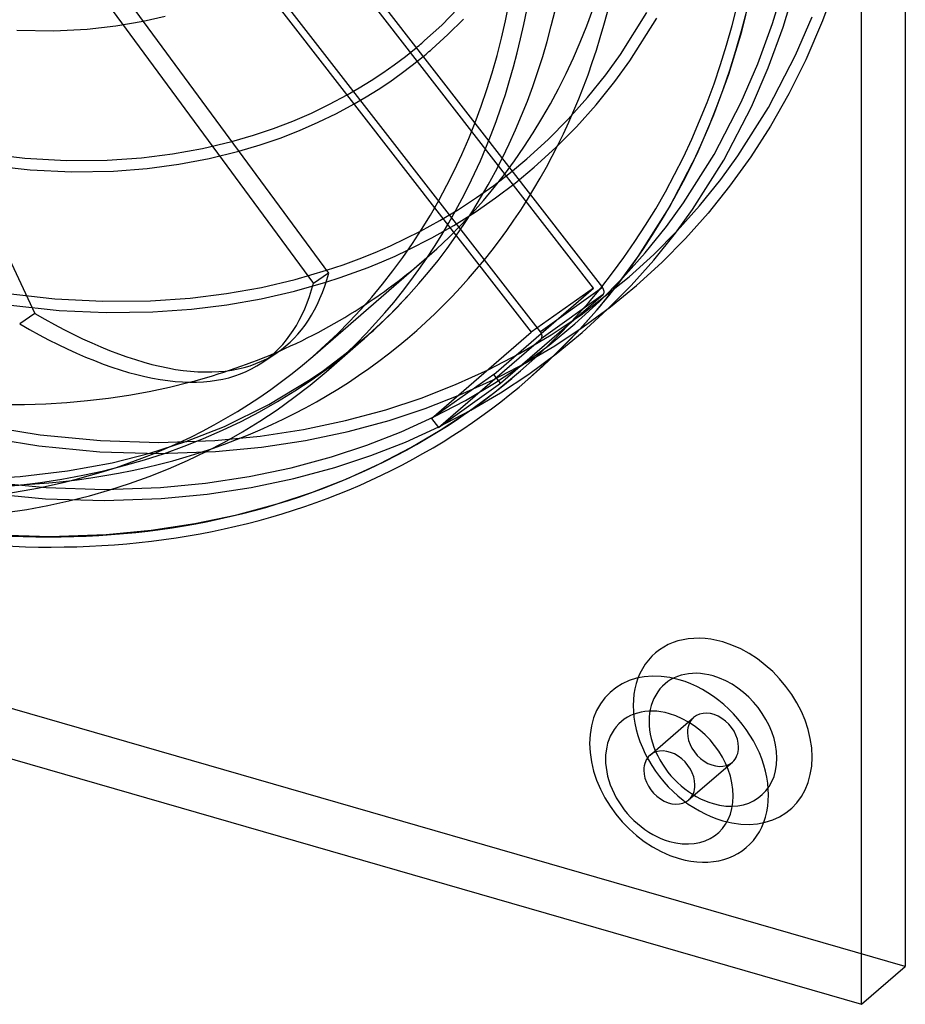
# Model space of a CAD drawing. Header units: millimetres. Extents: x -209 to 201, y -266 to 259.
# Tile 3 of 18: x 44 to 201, y -266 to -91. Entities that reach past the tile are written whole.
import ezdxf

# ---------------------------------------------------------------- set-up
doc = ezdxf.new("R2010")
doc.units = ezdxf.units.MM
doc.layers.add('HIDDEN', color=7, linetype='Continuous')
doc.layers.add('THICK', color=7, linetype='Continuous')

msp = doc.modelspace()

# ---------------------------------------------------------------- linework, layer by layer
at = {"layer": 'HIDDEN'}
for p, q in [((136.45, -146.52), (72.57, -64.21)), ((15.12, -76.36), (46.54, -143.27)), ((189.31, -83.92), (186.65, -91.18)), ((172.28, -93.05), (174.21, -85.09)), ((177.74, -91.66), (180.02, -84.15)), ((179.64, -92.29), (181.95, -84.68)), ((150.69, -97.16), (155.39, -89.71)), ((152.33, -98.3), (157.13, -90.7)), ((181.84, -97.26), (184.79, -90.44)), ((43.31, -92.84), (49.89, -92.96)), ((49.89, -92.96), (55.86, -92.66)), ((55.86, -92.66), (60.92, -92.09)), ((60.92, -92.09), (65.8, -91.24)), ((175.12, -98.81), (177.74, -91.66)), ((176.98, -99.56), (179.64, -92.29)), ((186.65, -91.18), (183.66, -98.1)), ((169.97, -100.66), (172.28, -93.05)), ((112.43, -97.5), (114.36, -95.95)), ((110.46, -98.98), (112.43, -97.5)), ((113.66, -99.08), (115.58, -97.53)), ((148.08, -100.76), (150.69, -97.16)), ((177, -106.59), (181.84, -97.26)), ((183.66, -98.1), (180.64, -104.15)), ((108.43, -100.41), (110.46, -98.98)), ((111.68, -100.57), (113.66, -99.08)), ((149.67, -101.97), (152.33, -98.3)), ((172.18, -105.63), (175.12, -98.81)), ((173.99, -106.48), (176.98, -99.56)), ((106.36, -101.79), (108.43, -100.41)), ((109.66, -102), (111.68, -100.57)), ((144.83, -104.81), (148.08, -100.76)), ((167.31, -107.93), (169.97, -100.66)), ((102.06, -104.37), (104.24, -103.11)), ((104.24, -103.11), (106.36, -101.79)), ((105.47, -104.7), (107.59, -103.38)), ((107.59, -103.38), (109.66, -102)), ((146.36, -106.1), (149.67, -101.97)), ((103.3, -105.97), (105.47, -104.7)), ((141.41, -108.65), (144.83, -104.81)), ((180.64, -104.15), (177.37, -109.91)), ((142.87, -110.02), (146.36, -106.1)), ((167.33, -114.96), (172.18, -105.63)), ((169.07, -115.95), (173.99, -106.48)), ((171.55, -115.22), (177, -106.59)), ((164.32, -114.85), (167.31, -107.93)), ((124.8, -109.41), (147.5, -138.66)), ((137.82, -112.28), (141.41, -108.65)), ((139.21, -113.73), (142.87, -110.02)), ((177.37, -109.91), (173.86, -115.39)), ((145.89, -138.74), (124.23, -110.84)), ((71.04, -114.85), (76.38, -113.89)), ((76.38, -113.89), (81.56, -112.65)), ((134.05, -115.72), (137.82, -112.28)), ((135.36, -117.23), (139.21, -113.73)), ((37.18, -114.69), (44.77, -115.59)), ((44.77, -115.59), (52.14, -116.01)), ((59.41, -115.95), (65.5, -115.54)), ((65.5, -115.54), (71.04, -114.85)), ((77.55, -115.68), (82.83, -114.38)), ((159.4, -124.33), (164.32, -114.85)), ((161.88, -123.59), (167.33, -114.96)), ((168.52, -119.4), (171.55, -115.22)), ((173.86, -115.39), (170.11, -120.61)), ((37.99, -116.83), (45.68, -117.67)), ((52.14, -116.01), (59.41, -115.95)), ((66.51, -117.45), (72.13, -116.7)), ((72.13, -116.7), (77.55, -115.68)), ((131.15, -118.14), (134.05, -115.72)), ((131.97, -120.04), (135.36, -117.23)), ((163.53, -124.73), (169.07, -115.95)), ((45.68, -117.67), (53.14, -118.03)), ((53.14, -118.03), (60.52, -117.9)), ((60.52, -117.9), (66.51, -117.45)), ((128.15, -120.45), (131.15, -118.14)), ((125.06, -122.64), (128.15, -120.45)), ((128.46, -122.7), (131.97, -120.04)), ((164.76, -124.09), (168.52, -119.4)), ((170.11, -120.61), (166.28, -125.38)), ((121.87, -124.73), (125.06, -122.64)), ((124.82, -125.21), (128.46, -122.7)), ((153.86, -133.1), (159.4, -124.33)), ((158.85, -127.77), (161.88, -123.59)), ((160.79, -128.55), (164.76, -124.09)), ((117.64, -124.45), (134.83, -146.6)), ((118.58, -126.71), (121.87, -124.73)), ((121.05, -127.58), (124.82, -125.21)), ((160.45, -128.98), (163.53, -124.73)), ((166.28, -125.38), (162.25, -129.92)), ((115.14, -128.6), (118.58, -126.71)), ((117.13, -129.8), (121.05, -127.58)), ((155.09, -132.46), (158.85, -127.77)), ((156.62, -133.75), (160.45, -128.98)), ((156.63, -132.76), (160.79, -128.55)), ((112.91, -131.95), (117.13, -129.8)), ((162.25, -129.92), (158.02, -134.2)), ((150.78, -137.35), (153.86, -133.1)), ((151.13, -136.92), (155.09, -132.46)), ((152.26, -136.75), (156.63, -132.76)), ((95.96, -150.9), (115.8, -133.72)), ((152.59, -138.29), (156.62, -133.75)), ((158.02, -134.2), (153.57, -138.26)), ((92.86, -137.19), (98.43, -135.57)), ((86.82, -138.61), (92.86, -137.19)), ((92.74, -139.29), (98.31, -137.71)), ((143.71, -143.47), (152.26, -136.75)), ((146.95, -142.12), (150.78, -137.35)), ((146.96, -141.13), (151.13, -136.92)), ((148.35, -142.57), (152.59, -138.29)), ((148.92, -142.08), (153.57, -138.26)), ((41.27, -139.62), (50.09, -140.63)), ((74.16, -140.52), (80.6, -139.72)), ((80.6, -139.72), (86.82, -138.61)), ((86.81, -140.66), (92.74, -139.29)), ((109.54, -143.6), (113.07, -139.93)), ((128.15, -154.1), (145.89, -138.74)), ((129.38, -155.67), (147.61, -139.88)), ((145.89, -138.74), (134.83, -146.6)), ((147.5, -138.66), (136.45, -146.52)), ((147.61, -139.88), (136.56, -147.75)), ((42.29, -141.78), (50.88, -142.7)), ((50.09, -140.63), (58.64, -141.08)), ((58.64, -141.08), (67.1, -141)), ((67.1, -141), (74.16, -140.52)), ((74.37, -142.51), (80.69, -141.73)), ((80.69, -141.73), (86.81, -140.66)), ((142.59, -145.12), (146.96, -141.13)), ((201.35, -259.48), (-201.35, -143.23)), ((46.54, -143.27), (43.84, -145.09)), ((50.88, -142.7), (59.23, -143.09)), ((59.23, -143.09), (67.51, -142.98)), ((67.51, -142.98), (74.37, -142.51)), ((105.82, -147.07), (109.54, -143.6)), ((138.36, -147.05), (143.71, -143.47)), ((142.92, -146.66), (146.95, -142.12)), ((143.9, -146.63), (148.35, -142.57)), ((144.07, -145.66), (148.92, -142.08)), ((138.02, -148.88), (142.59, -145.12)), ((101.93, -150.34), (105.82, -147.07)), ((117.1, -161.96), (134.83, -146.6)), ((132.76, -150.36), (138.36, -147.05)), ((138.68, -150.94), (142.92, -146.66)), ((139.01, -149.01), (144.07, -145.66)), ((139.25, -150.45), (143.9, -146.63)), ((118.33, -163.54), (136.56, -147.75)), ((133.26, -152.39), (138.02, -148.88)), ((97.86, -153.39), (101.93, -150.34)), ((127.16, -153.28), (132.76, -150.36)), ((133.73, -152.11), (139.01, -149.01)), ((134.4, -154.03), (139.25, -150.45)), ((128.04, -155.07), (133.73, -152.11)), ((128.28, -155.68), (133.26, -152.39)), ((134.24, -155), (138.68, -150.94)), ((95.49, -155.03), (97.86, -153.39)), ((128.15, -154.1), (117.1, -161.96)), ((121.33, -155.92), (127.16, -153.28)), ((129.38, -155.67), (128.15, -154.1)), ((128.36, -157.25), (132.93, -153.49)), ((129.34, -157.38), (134.4, -154.03)), ((88.15, -159.47), (95.49, -155.03)), ((115.26, -158.3), (121.33, -155.92)), ((118.33, -163.54), (129.38, -155.67)), ((122.11, -157.76), (128.04, -155.07)), ((123.1, -158.73), (128.28, -155.68)), ((123.59, -160.76), (128.36, -157.25)), ((124.07, -160.48), (129.34, -157.38)), ((108.95, -160.39), (115.26, -158.3)), ((115.94, -160.18), (122.11, -157.76)), ((117.5, -161.65), (123.1, -158.73)), ((80.25, -163.35), (88.15, -159.47)), ((101.78, -162.33), (108.95, -160.39)), ((109.53, -162.3), (115.94, -160.18)), ((118.37, -163.44), (124.07, -160.48)), ((118.62, -164.05), (123.59, -160.76)), ((94.32, -163.9), (101.78, -162.33)), ((102.25, -164.27), (109.53, -162.3)), ((111.66, -164.29), (117.5, -161.65)), ((117.1, -161.96), (118.33, -163.54)), ((36.47, -163.07), (47.5, -164.83)), ((73.39, -166.06), (80.25, -163.35)), ((86.58, -165.08), (94.32, -163.9)), ((94.68, -165.87), (102.25, -164.27)), ((105.59, -166.67), (111.66, -164.29)), ((112.44, -166.14), (118.37, -163.44)), ((113.43, -167.1), (118.62, -164.05)), ((36.11, -165.03), (47.26, -166.82)), ((47.5, -164.83), (58.21, -165.86)), ((58.21, -165.86), (68.57, -166.19)), ((67.01, -168.11), (73.39, -166.06)), ((68.57, -166.19), (78.54, -165.85)), ((78.54, -165.85), (86.58, -165.08)), ((86.82, -167.06), (94.68, -165.87)), ((106.27, -168.55), (112.44, -166.14)), ((47.26, -166.82), (58.09, -167.86)), ((58.09, -167.86), (68.57, -168.19)), ((60.31, -169.81), (67.01, -168.11)), ((68.57, -168.19), (78.67, -167.84)), ((78.67, -167.84), (86.82, -167.06)), ((99.28, -168.76), (105.59, -166.67)), ((107.83, -170.02), (113.43, -167.1)), ((52.32, -171.28), (60.31, -169.81)), ((92.12, -170.7), (99.28, -168.76)), ((99.86, -170.67), (106.27, -168.55)), ((43.91, -172.24), (52.32, -171.28)), ((84.66, -172.27), (92.12, -170.7)), ((92.58, -172.64), (99.86, -170.67)), ((102, -172.66), (107.83, -170.02)), ((37.84, -173.21), (48.55, -174.23)), ((38.39, -172.56), (43.91, -172.24)), ((68.87, -174.22), (76.91, -173.45)), ((76.91, -173.45), (84.66, -172.27)), ((85.02, -174.24), (92.58, -172.64)), ((95.93, -175.04), (102, -172.66)), ((37.59, -175.19), (48.42, -176.23)), ((48.55, -174.23), (58.9, -174.56)), ((58.9, -174.56), (68.87, -174.22)), ((77.16, -175.44), (85.02, -174.24)), ((89.62, -177.13), (95.93, -175.04)), ((48.42, -176.23), (58.9, -176.56)), ((58.9, -176.56), (69.01, -176.21)), ((69.01, -176.21), (77.16, -175.44)), ((82.45, -179.07), (89.62, -177.13)), ((74.99, -180.64), (82.45, -179.07)), ((59.21, -182.59), (67.24, -181.82)), ((67.24, -181.82), (74.99, -180.64)), ((38.88, -182.6), (49.23, -182.93)), ((49.23, -182.93), (59.21, -182.59)), ((155.95, -221.87), (163.71, -215.15)), ((162.82, -229.81), (170.59, -223.09))]:
    msp.add_line(p, q, dxfattribs=at)
for centre, major_axis, ratio, start_param, end_param in [((-7.76, -6.72), (-121.44, 140.22), 0.75, 0.713724, 2.848406), ((0, 0), (-115.8, 133.72), 0.75, -3.141592, -2.427868), ((0, 0), (132.93, -153.49), 0.75, 0.000009, 0.713724), ((0, 0), (-134.24, 155), 0.75, -3.141584, -2.427868), ((0, 0), (-115.8, 133.72), 0.75, 3.042527, 3.141593), ((147, -139.1), (0.58, -0.815), 0.65974, 0.063072, 1.633869), ((-7.27, -6.56), (-96.9, 143.65), 0.327415, 2.545846, 3.141591), ((135.95, -146.96), (-0.58, 0.815), 0.65974, -3.07852, -1.507724), ((-13.63, -11.8), (-118.16, 136.45), 0.75, 2.284521, 3.141593), ((0, 0), (-115.8, 133.72), 0.75, 2.788738, 2.912666), ((0, 0), (132.93, -153.49), 0.75, -0.857072, 0.000009), ((0, 0), (-134.24, 155), 0.75, 2.284521, 3.141602), ((168.87, -217.62), (-12.03, 13.89), 0.75, -0.857072, 2.284521), ((168.87, -217.62), (-12.03, 13.89), 0.75, 2.284521, 5.426113), ((167.15, -219.12), (-8.59, 9.92), 0.75, -0.857072, 2.284521), ((167.15, -219.12), (-8.59, 9.92), 0.75, 2.284521, 5.426113), ((167.15, -219.12), (-3.44, 3.97), 0.75, -0.000041, 0.713724), ((167.15, -219.12), (-3.44, 3.97), 0.75, -2.427868, -0.000041), ((167.15, -219.12), (-3.44, 3.97), 0.75, 0.713724, 3.141552), ((167.15, -219.12), (-3.44, 3.97), 0.75, 3.141552, 3.855317)]:
    msp.add_ellipse(centre, major_axis=major_axis, ratio=ratio, start_param=start_param, end_param=end_param, dxfattribs=at)
at = {"layer": 'THICK'}
for p, q in [((201.35, 143.23), (201.35, -259.48)), ((193.59, -266.2), (193.59, 136.5)), ((124.23, -110.84), (82.88, -57.54)), ((83.63, -56.35), (124.8, -109.41)), ((71.83, -65.41), (117.64, -124.45)), ((51.18, -71.39), (98.79, -136.06)), ((48.48, -73.21), (96.09, -137.89)), ((118.89, -91.93), (121.79, -89)), ((65.8, -91.24), (69.74, -90.32)), ((120.01, -93.62), (122.75, -90.9)), ((115.84, -94.7), (118.89, -91.93)), ((117.15, -96.21), (120.01, -93.62)), ((114.36, -95.95), (114.61, -95.75)), ((114.61, -95.75), (114.86, -95.54)), ((114.86, -95.54), (115.1, -95.33)), ((115.1, -95.33), (115.35, -95.12)), ((115.35, -95.12), (115.6, -94.91)), ((115.6, -94.91), (115.84, -94.7)), ((116.89, -96.43), (117.15, -96.21)), ((115.58, -97.53), (115.85, -97.32)), ((115.85, -97.32), (116.11, -97.1)), ((116.11, -97.1), (116.37, -96.88)), ((116.37, -96.88), (116.63, -96.66)), ((116.63, -96.66), (116.89, -96.43)), ((98.96, -106.03), (102.06, -104.37)), ((95.72, -107.59), (98.96, -106.03)), ((100.2, -107.64), (103.3, -105.97)), ((92.39, -109.02), (95.72, -107.59)), ((96.94, -109.23), (100.2, -107.64)), ((85.41, -111.54), (88.95, -110.34)), ((88.95, -110.34), (92.39, -109.02)), ((93.6, -110.69), (96.94, -109.23)), ((81.56, -112.65), (85.41, -111.54)), ((86.61, -113.25), (90.16, -112.03)), ((90.16, -112.03), (93.6, -110.69)), ((82.83, -114.38), (86.61, -113.25)), ((112.48, -129.94), (115.14, -128.6)), ((107.04, -132.4), (109.79, -131.2)), ((109.79, -131.2), (112.48, -129.94)), ((104.23, -133.53), (107.04, -132.4)), ((108.22, -134.07), (110.59, -133.04)), ((110.59, -133.04), (112.91, -131.95)), ((98.43, -135.57), (101.37, -134.58)), ((101.37, -134.58), (104.23, -133.53)), ((105.81, -135.06), (108.22, -134.07)), ((98.79, -136.06), (96.09, -137.89)), ((100.86, -136.88), (103.35, -135.99)), ((103.35, -135.99), (105.81, -135.06)), ((98.31, -137.71), (100.86, -136.88)), ((98.33, -153.62), (104.54, -148.25)), ((-209.11, -149.95), (193.59, -266.2)), ((86.92, -152.03), (89.63, -150.21)), ((193.59, -266.2), (201.35, -259.48))]:
    msp.add_line(p, q, dxfattribs=at)
for centre, major_axis, ratio, start_param, end_param in [((-19.84, -17.18), (-118.16, 136.45), 0.75, -3.141592, -0.857072), ((-7.76, -6.72), (-121.44, 140.22), 0.75, 2.848406, 3.855317), ((-13.63, -11.8), (-118.16, 136.45), 0.75, -3.053611, -2.427868), ((-19.84, -17.18), (115.8, -133.72), 0.75, 0, 0.713724), ((0, 0), (-115.8, 133.72), 0.75, 1.960397, 2.788738), ((-7.27, -6.56), (-96.9, 143.65), 0.327415, 3.141591, 3.418511), ((-9.98, -8.38), (96.9, -143.65), 0.327415, -0.000002, 0.276918), ((-13.63, -11.8), (-118.16, 136.45), 0.75, -3.141592, -3.053611), ((0, 0), (-115.8, 133.72), 0.75, 2.912666, 3.042527), ((-9.98, -8.38), (96.9, -143.65), 0.327415, -0.595746, -0.000002), ((-19.84, -17.18), (115.8, -133.72), 0.75, -1.122904, 0), ((-19.84, -17.18), (-118.16, 136.45), 0.75, 2.284521, 3.141593), ((161.11, -224.35), (12.03, -13.89), 0.75, 2.284521, 5.426113), ((161.11, -224.35), (12.03, -13.89), 0.75, -0.857072, 2.284521), ((159.39, -225.84), (-8.59, 9.92), 0.75, -0.857072, 2.284521), ((159.39, -225.84), (-8.59, 9.92), 0.75, 2.284521, 5.426113), ((159.39, -225.84), (3.44, -3.97), 0.75, 3.141552, 3.855317), ((159.39, -225.84), (3.44, -3.97), 0.75, 0.713724, 3.141552), ((159.39, -225.84), (3.44, -3.97), 0.75, -2.427868, -0.000041), ((159.39, -225.84), (3.44, -3.97), 0.75, -0.000041, 0.713724)]:
    msp.add_ellipse(centre, major_axis=major_axis, ratio=ratio, start_param=start_param, end_param=end_param, dxfattribs=at)

doc.saveas('drawing.dxf')
